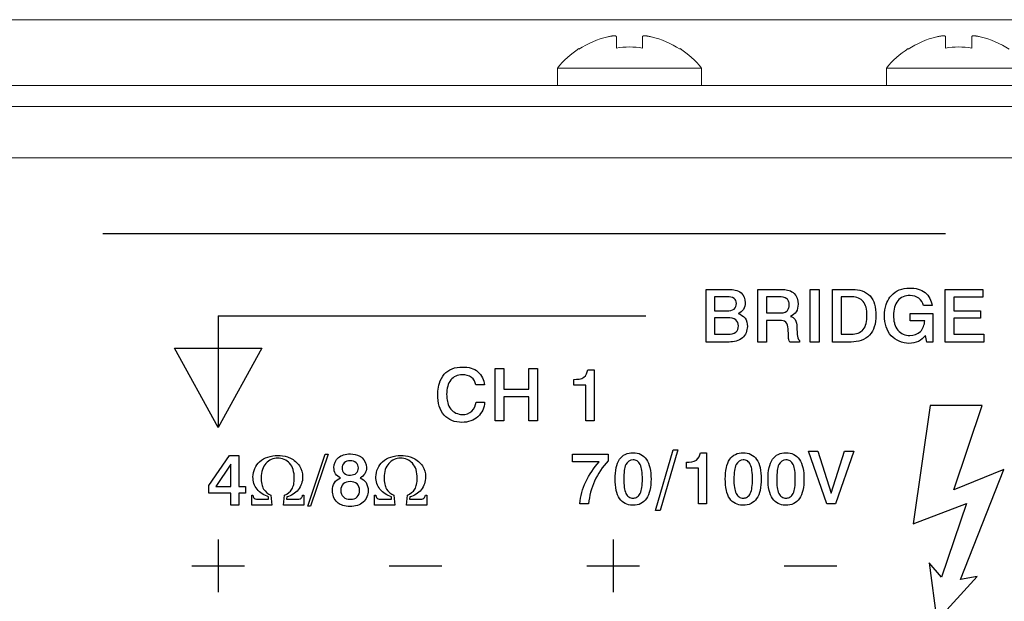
# Model space of a CAD drawing. Header units: inches. Extents: x 0 to 54.8, y -1.5 to 18.4.
# Tile 34 of 43: x 42.4 to 43.9, y 0.8 to 1.7. Entities that reach past the tile are written whole.
import ezdxf

# ---------------------------------------------------------------- set-up
doc = ezdxf.new("R2010")
doc.units = ezdxf.units.IN
doc.header["$MEASUREMENT"] = 0
doc.layers.get('0').update_dxf_attribs({"color": 8})
doc.layers.add('SCREEN', color=5, linetype='Continuous')

msp = doc.modelspace()

# ---------------------------------------------------------------- linework, layer by layer
at = {"lineweight": 5}
for points in [[(36.7988, 1.7), (36.7988, 1.7), (53.8928, 1.7), (53.8928, 1.7)], [(43.3129, 1.674), (43.2973, 1.6702), (43.2825, 1.6638), (43.2691, 1.655)], [(43.3133, 1.6741), (43.3132, 1.674), (43.313, 1.674), (43.3129, 1.674)], [(43.3259, 1.6569), (43.3259, 1.6569), (43.3259, 1.6744), (43.3259, 1.6744)], [(43.3657, 1.6744), (43.3657, 1.6744), (43.3657, 1.6569), (43.3657, 1.6569)], [(43.3788, 1.674), (43.3786, 1.674), (43.3785, 1.674), (43.3784, 1.6741)], [(43.4226, 1.655), (43.4092, 1.6638), (43.3944, 1.6702), (43.3788, 1.674)], [(43.8129, 1.674), (43.7973, 1.6702), (43.7825, 1.6638), (43.7691, 1.655)], [(43.8133, 1.6741), (43.8132, 1.674), (43.813, 1.674), (43.8129, 1.674)], [(43.8259, 1.6569), (43.8259, 1.6569), (43.8259, 1.6744), (43.8259, 1.6744)], [(43.8657, 1.6744), (43.8657, 1.6744), (43.8657, 1.6569), (43.8657, 1.6569)], [(43.8788, 1.674), (43.8786, 1.674), (43.8785, 1.674), (43.8784, 1.6741)], [(43.9226, 1.655), (43.9092, 1.6638), (43.8944, 1.6702), (43.8788, 1.674)], [(43.2691, 1.656), (43.2567, 1.648), (43.2456, 1.638), (43.2363, 1.6265)], [(43.2691, 1.655), (43.2691, 1.655), (43.2691, 1.656), (43.2691, 1.656)], [(43.3657, 1.6569), (43.3526, 1.6591), (43.3391, 1.6591), (43.3259, 1.6569)], [(43.4226, 1.656), (43.4226, 1.656), (43.4226, 1.655), (43.4226, 1.655)], [(43.4553, 1.6265), (43.446, 1.638), (43.435, 1.648), (43.4226, 1.656)], [(43.7691, 1.656), (43.7567, 1.648), (43.7456, 1.638), (43.7363, 1.6265)], [(43.7691, 1.655), (43.7691, 1.655), (43.7691, 1.656), (43.7691, 1.656)], [(43.8657, 1.6569), (43.8526, 1.6591), (43.8391, 1.6591), (43.8259, 1.6569)], [(43.2363, 1.6265), (43.2363, 1.6265), (43.2363, 1.6), (43.2363, 1.6)], [(43.2363, 1.6265), (43.2363, 1.6265), (43.4553, 1.6265), (43.4553, 1.6265)], [(43.4553, 1.6265), (43.4553, 1.6265), (43.4553, 1.6), (43.4553, 1.6)], [(43.7363, 1.6265), (43.7363, 1.6265), (43.7363, 1.6), (43.7363, 1.6)], [(43.7363, 1.6265), (43.7363, 1.6265), (43.9553, 1.6265), (43.9553, 1.6265)], [(53.8448, 1.6), (53.8448, 1.6), (36.8468, 1.6), (36.8468, 1.6)], [(53.8448, 1.568), (53.8448, 1.568), (36.8468, 1.568), (36.8468, 1.568)], [(36.9238, 1.49), (36.9238, 1.49), (53.7678, 1.49), (53.7678, 1.49)]]:
    msp.add_open_spline(points, degree=3, dxfattribs=at)
for points, knots in [([(43.3259, 1.6744), (43.3259, 1.6745), (43.3259, 1.6745), (43.3259, 1.6746), (43.3259, 1.6746), (43.3259, 1.6746), (43.3258, 1.6746), (43.3258, 1.6747), (43.3258, 1.6747), (43.3258, 1.6747), (43.3257, 1.6748), (43.3257, 1.6748), (43.3257, 1.6748), (43.3257, 1.6748), (43.3256, 1.6749), (43.3256, 1.6749), (43.3256, 1.6749), (43.3255, 1.675), (43.3254, 1.675), (43.3253, 1.6751), (43.3253, 1.6751), (43.3251, 1.6751), (43.325, 1.6752), (43.3248, 1.6752), (43.3248, 1.6752), (43.3247, 1.6752), (43.3245, 1.6753), (43.3243, 1.6753), (43.3243, 1.6753), (43.3241, 1.6753), (43.3239, 1.6753), (43.3236, 1.6754), (43.3236, 1.6754), (43.3234, 1.6754), (43.3231, 1.6754), (43.3229, 1.6754), (43.3229, 1.6754), (43.3226, 1.6754), (43.3223, 1.6754), (43.3221, 1.6754), (43.3221, 1.6754), (43.3218, 1.6754), (43.3214, 1.6754), (43.3211, 1.6753), (43.3211, 1.6753), (43.3208, 1.6753), (43.3205, 1.6753), (43.3202, 1.6753), (43.3202, 1.6753), (43.3198, 1.6752), (43.3194, 1.6752), (43.3191, 1.6751), (43.3191, 1.6751), (43.3187, 1.6751), (43.3184, 1.675), (43.318, 1.675), (43.318, 1.675), (43.3172, 1.6749), (43.3164, 1.6747), (43.3157, 1.6746), (43.3157, 1.6746), (43.3149, 1.6744), (43.3141, 1.6743), (43.3133, 1.6741)], [0, 0, 0, 0, 0.0625, 0.0625, 0.0625, 0.0625, 0.125, 0.125, 0.125, 0.125, 0.1875, 0.1875, 0.1875, 0.1875, 0.25, 0.25, 0.25, 0.25, 0.3125, 0.3125, 0.3125, 0.3125, 0.375, 0.375, 0.375, 0.375, 0.4375, 0.4375, 0.4375, 0.4375, 0.5, 0.5, 0.5, 0.5, 0.5625, 0.5625, 0.5625, 0.5625, 0.625, 0.625, 0.625, 0.625, 0.6875, 0.6875, 0.6875, 0.6875, 0.75, 0.75, 0.75, 0.75, 0.8125, 0.8125, 0.8125, 0.8125, 0.875, 0.875, 0.875, 0.875, 0.9375, 0.9375, 0.9375, 0.9375, 1, 1, 1, 1]), ([(43.3784, 1.6741), (43.3776, 1.6743), (43.3768, 1.6744), (43.376, 1.6746), (43.376, 1.6746), (43.3752, 1.6747), (43.3744, 1.6749), (43.3737, 1.675), (43.3737, 1.675), (43.3733, 1.675), (43.3729, 1.6751), (43.3726, 1.6751), (43.3726, 1.6751), (43.3722, 1.6752), (43.3719, 1.6752), (43.3715, 1.6753), (43.3715, 1.6753), (43.3712, 1.6753), (43.3708, 1.6753), (43.3705, 1.6753), (43.3705, 1.6753), (43.3702, 1.6754), (43.3699, 1.6754), (43.3696, 1.6754), (43.3696, 1.6754), (43.3693, 1.6754), (43.369, 1.6754), (43.3688, 1.6754), (43.3688, 1.6754), (43.3685, 1.6754), (43.3683, 1.6754), (43.368, 1.6754), (43.368, 1.6754), (43.3678, 1.6753), (43.3676, 1.6753), (43.3674, 1.6753), (43.3674, 1.6753), (43.3672, 1.6753), (43.367, 1.6752), (43.3668, 1.6752), (43.3668, 1.6752), (43.3667, 1.6752), (43.3665, 1.6751), (43.3664, 1.6751), (43.3664, 1.6751), (43.3663, 1.675), (43.3662, 1.675), (43.3661, 1.6749), (43.3661, 1.6749), (43.366, 1.6749), (43.366, 1.6748), (43.3659, 1.6748), (43.3659, 1.6748), (43.3659, 1.6748), (43.3659, 1.6747), (43.3659, 1.6747), (43.3659, 1.6747), (43.3658, 1.6746), (43.3658, 1.6746), (43.3658, 1.6746), (43.3658, 1.6746), (43.3658, 1.6745), (43.3658, 1.6745), (43.3658, 1.6744)], [0, 0, 0, 0, 0.0625, 0.0625, 0.0625, 0.0625, 0.125, 0.125, 0.125, 0.125, 0.1875, 0.1875, 0.1875, 0.1875, 0.25, 0.25, 0.25, 0.25, 0.3125, 0.3125, 0.3125, 0.3125, 0.375, 0.375, 0.375, 0.375, 0.4375, 0.4375, 0.4375, 0.4375, 0.5, 0.5, 0.5, 0.5, 0.5625, 0.5625, 0.5625, 0.5625, 0.625, 0.625, 0.625, 0.625, 0.6875, 0.6875, 0.6875, 0.6875, 0.75, 0.75, 0.75, 0.75, 0.8125, 0.8125, 0.8125, 0.8125, 0.875, 0.875, 0.875, 0.875, 0.9375, 0.9375, 0.9375, 0.9375, 1, 1, 1, 1]), ([(43.8259, 1.6744), (43.8259, 1.6745), (43.8259, 1.6745), (43.8259, 1.6746), (43.8259, 1.6746), (43.8259, 1.6746), (43.8258, 1.6746), (43.8258, 1.6747), (43.8258, 1.6747), (43.8258, 1.6747), (43.8257, 1.6748), (43.8257, 1.6748), (43.8257, 1.6748), (43.8257, 1.6748), (43.8256, 1.6749), (43.8256, 1.6749), (43.8256, 1.6749), (43.8255, 1.675), (43.8254, 1.675), (43.8253, 1.6751), (43.8253, 1.6751), (43.8251, 1.6751), (43.825, 1.6752), (43.8248, 1.6752), (43.8248, 1.6752), (43.8247, 1.6752), (43.8245, 1.6753), (43.8243, 1.6753), (43.8243, 1.6753), (43.8241, 1.6753), (43.8239, 1.6753), (43.8236, 1.6754), (43.8236, 1.6754), (43.8234, 1.6754), (43.8231, 1.6754), (43.8229, 1.6754), (43.8229, 1.6754), (43.8226, 1.6754), (43.8223, 1.6754), (43.8221, 1.6754), (43.8221, 1.6754), (43.8218, 1.6754), (43.8214, 1.6754), (43.8211, 1.6753), (43.8211, 1.6753), (43.8208, 1.6753), (43.8205, 1.6753), (43.8202, 1.6753), (43.8202, 1.6753), (43.8198, 1.6752), (43.8194, 1.6752), (43.8191, 1.6751), (43.8191, 1.6751), (43.8187, 1.6751), (43.8184, 1.675), (43.818, 1.675), (43.818, 1.675), (43.8172, 1.6749), (43.8164, 1.6747), (43.8157, 1.6746), (43.8157, 1.6746), (43.8149, 1.6744), (43.8141, 1.6743), (43.8133, 1.6741)], [0, 0, 0, 0, 0.0625, 0.0625, 0.0625, 0.0625, 0.125, 0.125, 0.125, 0.125, 0.1875, 0.1875, 0.1875, 0.1875, 0.25, 0.25, 0.25, 0.25, 0.3125, 0.3125, 0.3125, 0.3125, 0.375, 0.375, 0.375, 0.375, 0.4375, 0.4375, 0.4375, 0.4375, 0.5, 0.5, 0.5, 0.5, 0.5625, 0.5625, 0.5625, 0.5625, 0.625, 0.625, 0.625, 0.625, 0.6875, 0.6875, 0.6875, 0.6875, 0.75, 0.75, 0.75, 0.75, 0.8125, 0.8125, 0.8125, 0.8125, 0.875, 0.875, 0.875, 0.875, 0.9375, 0.9375, 0.9375, 0.9375, 1, 1, 1, 1]), ([(43.8784, 1.6741), (43.8776, 1.6743), (43.8768, 1.6744), (43.876, 1.6746), (43.876, 1.6746), (43.8752, 1.6747), (43.8744, 1.6749), (43.8737, 1.675), (43.8737, 1.675), (43.8733, 1.675), (43.8729, 1.6751), (43.8726, 1.6751), (43.8726, 1.6751), (43.8722, 1.6752), (43.8719, 1.6752), (43.8715, 1.6753), (43.8715, 1.6753), (43.8712, 1.6753), (43.8708, 1.6753), (43.8705, 1.6753), (43.8705, 1.6753), (43.8702, 1.6754), (43.8699, 1.6754), (43.8696, 1.6754), (43.8696, 1.6754), (43.8693, 1.6754), (43.869, 1.6754), (43.8688, 1.6754), (43.8688, 1.6754), (43.8685, 1.6754), (43.8683, 1.6754), (43.868, 1.6754), (43.868, 1.6754), (43.8678, 1.6753), (43.8676, 1.6753), (43.8674, 1.6753), (43.8674, 1.6753), (43.8672, 1.6753), (43.867, 1.6752), (43.8668, 1.6752), (43.8668, 1.6752), (43.8667, 1.6752), (43.8665, 1.6751), (43.8664, 1.6751), (43.8664, 1.6751), (43.8663, 1.675), (43.8662, 1.675), (43.8661, 1.6749), (43.8661, 1.6749), (43.866, 1.6749), (43.866, 1.6748), (43.8659, 1.6748), (43.8659, 1.6748), (43.8659, 1.6748), (43.8659, 1.6747), (43.8659, 1.6747), (43.8659, 1.6747), (43.8658, 1.6746), (43.8658, 1.6746), (43.8658, 1.6746), (43.8658, 1.6746), (43.8658, 1.6745), (43.8658, 1.6745), (43.8658, 1.6744)], [0, 0, 0, 0, 0.0625, 0.0625, 0.0625, 0.0625, 0.125, 0.125, 0.125, 0.125, 0.1875, 0.1875, 0.1875, 0.1875, 0.25, 0.25, 0.25, 0.25, 0.3125, 0.3125, 0.3125, 0.3125, 0.375, 0.375, 0.375, 0.375, 0.4375, 0.4375, 0.4375, 0.4375, 0.5, 0.5, 0.5, 0.5, 0.5625, 0.5625, 0.5625, 0.5625, 0.625, 0.625, 0.625, 0.625, 0.6875, 0.6875, 0.6875, 0.6875, 0.75, 0.75, 0.75, 0.75, 0.8125, 0.8125, 0.8125, 0.8125, 0.875, 0.875, 0.875, 0.875, 0.9375, 0.9375, 0.9375, 0.9375, 1, 1, 1, 1]), ([(43.3259, 1.6744), (43.3259, 1.6744), (43.3259, 1.6744), (43.3259, 1.6744), (43.3259, 1.6744), (43.3259, 1.6744), (43.3259, 1.6744), (43.3259, 1.6744)], [0, 0, 0, 0, 0.5, 0.5, 0.5, 0.5, 1, 1, 1, 1]), ([(43.3658, 1.6744), (43.3657, 1.6744), (43.3657, 1.6744), (43.3657, 1.6744), (43.3657, 1.6744), (43.3657, 1.6744), (43.3657, 1.6744), (43.3657, 1.6744)], [0, 0, 0, 0, 0.5, 0.5, 0.5, 0.5, 1, 1, 1, 1]), ([(43.8259, 1.6744), (43.8259, 1.6744), (43.8259, 1.6744), (43.8259, 1.6744), (43.8259, 1.6744), (43.8259, 1.6744), (43.8259, 1.6744), (43.8259, 1.6744)], [0, 0, 0, 0, 0.5, 0.5, 0.5, 0.5, 1, 1, 1, 1]), ([(43.8658, 1.6744), (43.8657, 1.6744), (43.8657, 1.6744), (43.8657, 1.6744), (43.8657, 1.6744), (43.8657, 1.6744), (43.8657, 1.6744), (43.8657, 1.6744)], [0, 0, 0, 0, 0.5, 0.5, 0.5, 0.5, 1, 1, 1, 1])]:
    msp.add_open_spline(points, degree=3, knots=knots, dxfattribs=at)
at = {"layer": 'SCREEN', "linetype": 'Continuous'}
for p, q in [((42.5459, 1.375), (43.8259, 1.375)), ((43.4621, 1.29), (43.4967, 1.29)), ((43.4621, 1.2101), (43.4621, 1.29)), ((43.5408, 1.29), (43.5752, 1.29)), ((43.5408, 1.2101), (43.5408, 1.29)), ((43.5752, 1.29), (43.5794, 1.2899)), ((43.6204, 1.29), (43.6338, 1.29)), ((43.6204, 1.2101), (43.6204, 1.29)), ((43.6338, 1.29), (43.6338, 1.2101)), ((43.6541, 1.29), (43.685, 1.29)), ((43.6541, 1.2101), (43.6541, 1.29)), ((43.8254, 1.29), (43.8827, 1.29)), ((43.8254, 1.2101), (43.8254, 1.29)), ((43.8827, 1.29), (43.8827, 1.2783)), ((43.4944, 1.2789), (43.4751, 1.2789)), ((43.4751, 1.2789), (43.4751, 1.2575)), ((43.5732, 1.2788), (43.5538, 1.2788)), ((43.5538, 1.2788), (43.5538, 1.2542)), ((43.6845, 1.2787), (43.6672, 1.2787)), ((43.6672, 1.2787), (43.6672, 1.2219)), ((43.8827, 1.2783), (43.8385, 1.2783)), ((43.8385, 1.2783), (43.8385, 1.2574)), ((43.4751, 1.2575), (43.4939, 1.2575)), ((43.8056, 1.2656), (43.7924, 1.2656)), ((43.8385, 1.2574), (43.8793, 1.2574)), ((43.8793, 1.2574), (43.8793, 1.2463)), ((42.7209, 1.25), (43.3709, 1.25)), ((42.7209, 1.25), (42.7209, 1.08)), ((43.4952, 1.2467), (43.4751, 1.2467)), ((43.4751, 1.2467), (43.4751, 1.2219)), ((43.5538, 1.2542), (43.5729, 1.2542)), ((43.5741, 1.243), (43.5539, 1.243)), ((43.5539, 1.243), (43.5539, 1.2101)), ((43.7724, 1.2533), (43.8065, 1.2533)), ((43.7724, 1.2422), (43.7724, 1.2533)), ((43.7943, 1.2422), (43.7724, 1.2422)), ((43.8065, 1.2533), (43.8065, 1.2101)), ((43.8793, 1.2463), (43.8385, 1.2463)), ((43.8385, 1.2463), (43.8385, 1.2221)), ((43.5872, 1.2206), (43.5868, 1.2302)), ((43.6001, 1.2331), (43.6008, 1.2217)), ((43.4751, 1.2219), (43.4959, 1.2219)), ((43.6041, 1.2125), (43.6041, 1.2101)), ((43.6672, 1.2219), (43.6835, 1.2219)), ((43.7977, 1.2101), (43.7955, 1.2202)), ((43.8385, 1.2221), (43.8842, 1.2221)), ((43.8842, 1.2221), (43.8842, 1.2101)), ((42.6545, 1.2007), (42.7873, 1.2007)), ((42.7209, 1.08), (42.6545, 1.2007)), ((42.7873, 1.2007), (42.7209, 1.08)), ((43.4971, 1.2101), (43.4621, 1.2101)), ((43.5539, 1.2101), (43.5408, 1.2101)), ((43.6041, 1.2101), (43.5892, 1.2101)), ((43.6338, 1.2101), (43.6204, 1.2101)), ((43.6828, 1.2101), (43.6541, 1.2101)), ((43.8065, 1.2101), (43.7977, 1.2101)), ((43.8842, 1.2101), (43.8254, 1.2101)), ((43.1417, 1.17), (43.155, 1.17)), ((43.1417, 1.0901), (43.1417, 1.17)), ((43.155, 1.17), (43.155, 1.1386)), ((43.1928, 1.17), (43.2061, 1.17)), ((43.1928, 1.1386), (43.1928, 1.17)), ((43.2061, 1.17), (43.2061, 1.0901)), ((43.2824, 1.1678), (43.2921, 1.1678)), ((43.2921, 1.1678), (43.2921, 1.0901)), ((43.2614, 1.1443), (43.2614, 1.1533)), ((43.1254, 1.145), (43.1123, 1.145)), ((43.155, 1.1386), (43.1928, 1.1386)), ((43.2796, 1.1443), (43.2614, 1.1443)), ((43.2796, 1.0901), (43.2796, 1.1443)), ((43.1928, 1.1267), (43.155, 1.1267)), ((43.155, 1.1267), (43.155, 1.0901)), ((43.1928, 1.0901), (43.1928, 1.1267)), ((43.1127, 1.1188), (43.1257, 1.1188)), ((43.8027, 1.1138), (43.777, 0.9339)), ((43.8817, 1.1138), (43.8027, 1.1138)), ((43.8385, 0.9853), (43.8817, 1.1138)), ((43.155, 1.0901), (43.1417, 1.0901)), ((43.2061, 1.0901), (43.1928, 1.0901)), ((43.2921, 1.0901), (43.2796, 1.0901)), ((42.7066, 0.9918), (42.7382, 1.0377)), ((42.7382, 1.0377), (42.7522, 1.0377)), ((42.7522, 1.0377), (42.7522, 0.9907)), ((42.857, 0.9608), (42.8836, 1.0394)), ((42.8879, 1.0394), (42.8613, 0.9608)), ((42.8836, 1.0394), (42.8879, 1.0394)), ((43.2595, 1.0396), (43.3134, 1.0396)), ((43.2595, 1.0282), (43.2595, 1.0396)), ((43.3134, 1.0396), (43.3134, 1.0293)), ((43.3854, 0.9539), (43.4124, 1.0461)), ((43.4195, 1.0461), (43.3924, 0.9539)), ((43.4124, 1.0461), (43.4195, 1.0461)), ((43.4535, 1.0418), (43.4631, 1.0418)), ((43.4631, 1.0418), (43.4631, 0.9642)), ((43.6177, 1.0441), (43.632, 1.0441)), ((43.6455, 0.9642), (43.6177, 1.0441)), ((43.632, 1.0441), (43.6522, 0.9803)), ((43.6522, 0.9803), (43.6723, 1.0441)), ((43.6865, 1.0441), (43.6588, 0.9642)), ((43.6723, 1.0441), (43.6865, 1.0441)), ((42.7402, 1.0246), (42.7172, 0.9906)), ((42.7402, 0.9906), (42.7402, 1.0246)), ((43.2999, 1.0282), (43.2595, 1.0282)), ((43.4325, 1.0184), (43.4325, 1.0274)), ((43.4507, 1.0184), (43.4325, 1.0184)), ((43.4507, 0.9642), (43.4507, 1.0184)), ((43.9147, 1.0165), (43.8385, 0.9853)), ((43.8488, 0.8493), (43.9147, 1.0165)), ((42.7066, 0.9804), (42.7066, 0.9918)), ((42.7172, 0.9906), (42.7402, 0.9906)), ((42.7522, 0.9907), (42.7623, 0.9907)), ((42.7623, 0.9907), (42.7623, 0.9804)), ((42.74, 0.9804), (42.7066, 0.9804)), ((42.74, 0.9623), (42.74, 0.9804)), ((42.7623, 0.9804), (42.7522, 0.9804)), ((42.7522, 0.9804), (42.7522, 0.9623)), ((42.7719, 0.9774), (42.7739, 0.9774)), ((42.7719, 0.9623), (42.7719, 0.9774)), ((42.7977, 0.971), (42.7977, 0.9748)), ((42.8012, 0.9774), (42.8025, 0.9623)), ((42.8204, 0.9623), (42.8218, 0.9774)), ((42.8254, 0.9748), (42.825, 0.971)), ((42.8492, 0.9774), (42.8512, 0.9774)), ((42.8512, 0.9774), (42.8512, 0.9623)), ((42.9587, 0.9774), (42.9606, 0.9774)), ((42.9587, 0.9623), (42.9587, 0.9774)), ((42.9844, 0.971), (42.9844, 0.9748)), ((42.9879, 0.9774), (42.9893, 0.9623)), ((43.0072, 0.9623), (43.0085, 0.9774)), ((43.0122, 0.9748), (43.0118, 0.971)), ((43.0359, 0.9774), (43.038, 0.9774)), ((43.038, 0.9774), (43.038, 0.9623)), ((42.7522, 0.9623), (42.74, 0.9623)), ((42.8025, 0.9623), (42.7719, 0.9623)), ((42.783, 0.971), (42.7977, 0.971)), ((42.8512, 0.9623), (42.8204, 0.9623)), ((42.825, 0.971), (42.8399, 0.971)), ((42.8613, 0.9608), (42.857, 0.9608)), ((42.9893, 0.9623), (42.9587, 0.9623)), ((42.9698, 0.971), (42.9844, 0.971)), ((43.038, 0.9623), (43.0072, 0.9623)), ((43.0118, 0.971), (43.0267, 0.971)), ((43.2837, 0.9642), (43.2703, 0.9642)), ((43.4631, 0.9642), (43.4507, 0.9642)), ((43.6588, 0.9642), (43.6455, 0.9642)), ((43.777, 0.9339), (43.8579, 0.9648)), ((43.8579, 0.9648), (43.8198, 0.8529)), ((43.3924, 0.9539), (43.3854, 0.9539)), ((42.7209, 0.9099), (42.7209, 0.8299)), ((43.3209, 0.9099), (43.3209, 0.8299)), ((42.6809, 0.8701), (42.7609, 0.8701)), ((42.9809, 0.8699), (43.0609, 0.8699)), ((43.2809, 0.8701), (43.3609, 0.8701)), ((43.5809, 0.8699), (43.6609, 0.8699)), ((43.8198, 0.8529), (43.8009, 0.8747)), ((43.8009, 0.8747), (43.8126, 0.7863)), ((43.8126, 0.7863), (43.874, 0.8535)), ((43.874, 0.8535), (43.8488, 0.8493))]:
    msp.add_line(p, q, dxfattribs=at)
for points, knots in [([(43.4967, 1.29), (43.5031, 1.29), (43.5169, 1.2885), (43.523, 1.2717), (43.5199, 1.2592), (43.5141, 1.2545), (43.511, 1.2533)], [0, 0, 0, 0, 0.343778, 0.634763, 0.820336, 1, 1, 1, 1]), ([(43.5794, 1.2899), (43.5853, 1.2899), (43.5982, 1.2862), (43.6032, 1.2694), (43.6004, 1.2557), (43.5939, 1.2504), (43.5905, 1.2491)], [0, 0, 0, 0, 0.304028, 0.60358, 0.81062, 1, 1, 1, 1]), ([(43.685, 1.29), (43.6944, 1.29), (43.7104, 1.2855), (43.7193, 1.2667), (43.7208, 1.2504), (43.7191, 1.2338), (43.7091, 1.215), (43.6927, 1.2101), (43.6828, 1.2101)], [0, 0, 0, 0, 0.232527, 0.348446, 0.49253, 0.635252, 0.755415, 1, 1, 1, 1]), ([(43.7415, 1.278), (43.7422, 1.2789), (43.7461, 1.2837), (43.7556, 1.2905), (43.7705, 1.2928), (43.7841, 1.2912), (43.7987, 1.2843), (43.8046, 1.2729), (43.8056, 1.2656)], [0, 0, 0, 0, 0.042325, 0.224841, 0.41963, 0.582008, 0.725359, 1, 1, 1, 1]), ([(43.4939, 1.2575), (43.4977, 1.2575), (43.5056, 1.2581), (43.5096, 1.2685), (43.5054, 1.2784), (43.498, 1.2789), (43.4944, 1.2789)], [0, 0, 0, 0, 0.284555, 0.516818, 0.728491, 1, 1, 1, 1]), ([(43.5729, 1.2542), (43.577, 1.2542), (43.5836, 1.2546), (43.5882, 1.2612), (43.5887, 1.2666), (43.5882, 1.272), (43.5837, 1.2784), (43.5772, 1.2788), (43.5732, 1.2788)], [0, 0, 0, 0, 0.274045, 0.378509, 0.505492, 0.629697, 0.731991, 1, 1, 1, 1]), ([(43.6835, 1.2219), (43.6898, 1.2219), (43.7008, 1.2254), (43.7061, 1.239), (43.707, 1.2507), (43.706, 1.2623), (43.7007, 1.2749), (43.6905, 1.2787), (43.6845, 1.2787)], [0, 0, 0, 0, 0.23157, 0.354084, 0.513911, 0.661202, 0.779551, 1, 1, 1, 1]), ([(43.7955, 1.2202), (43.7927, 1.2164), (43.7851, 1.2099), (43.7656, 1.206), (43.7448, 1.2146), (43.7347, 1.2333), (43.7326, 1.2501), (43.7345, 1.2658), (43.7391, 1.2747), (43.7415, 1.278)], [0, 0, 0, 0, 0.117666, 0.239521, 0.482689, 0.6113, 0.754566, 0.899819, 1, 1, 1, 1]), ([(43.7924, 1.2656), (43.7915, 1.2698), (43.7864, 1.2785), (43.7732, 1.2815), (43.7615, 1.2796), (43.7527, 1.273), (43.7477, 1.2626), (43.7466, 1.2509), (43.7473, 1.2427), (43.7483, 1.2391)], [0, 0, 0, 0, 0.157552, 0.326179, 0.456834, 0.576987, 0.707106, 0.863103, 1, 1, 1, 1]), ([(43.4959, 1.2219), (43.4999, 1.2219), (43.5085, 1.2229), (43.5127, 1.2344), (43.5083, 1.2461), (43.4994, 1.2467), (43.4952, 1.2467)], [0, 0, 0, 0, 0.266739, 0.494646, 0.718119, 1, 1, 1, 1]), ([(43.511, 1.2533), (43.515, 1.2521), (43.523, 1.2472), (43.5266, 1.2318), (43.5192, 1.2132), (43.5042, 1.2101), (43.4971, 1.2101)], [0, 0, 0, 0, 0.190084, 0.3889, 0.674868, 1, 1, 1, 1]), ([(43.5868, 1.2302), (43.5866, 1.2338), (43.5856, 1.2421), (43.5773, 1.243), (43.5741, 1.243)], [0, 0, 0, 0, 0.522643, 1, 1, 1, 1]), ([(43.5905, 1.2491), (43.5932, 1.2482), (43.5995, 1.2442), (43.5999, 1.2369), (43.6001, 1.2331)], [0, 0, 0, 0, 0.432303, 1, 1, 1, 1]), ([(43.7483, 1.2391), (43.7484, 1.2386), (43.7495, 1.2346), (43.7542, 1.2246), (43.7708, 1.2174), (43.7899, 1.2241), (43.7941, 1.2364), (43.7943, 1.2422)], [0, 0, 0, 0, 0.021222, 0.183935, 0.482856, 0.738008, 1, 1, 1, 1]), ([(43.5892, 1.2101), (43.5886, 1.2113), (43.5874, 1.2148), (43.5873, 1.2184), (43.5872, 1.2206)], [0, 0, 0, 0, 0.366516, 1, 1, 1, 1]), ([(43.0547, 1.1354), (43.055, 1.1396), (43.0566, 1.1487), (43.0634, 1.1616), (43.0765, 1.1707), (43.0913, 1.1727), (43.105, 1.1712), (43.1194, 1.164), (43.1248, 1.1524), (43.1254, 1.145)], [0, 0, 0, 0, 0.118575, 0.263466, 0.401895, 0.554547, 0.67949, 0.789397, 1, 1, 1, 1]), ([(43.2614, 1.1533), (43.2666, 1.1533), (43.2774, 1.1537), (43.2819, 1.1637), (43.2824, 1.1678)], [0, 0, 0, 0, 0.552261, 1, 1, 1, 1]), ([(43.1123, 1.145), (43.1117, 1.1493), (43.1067, 1.1583), (43.0933, 1.1609), (43.0818, 1.1592), (43.0735, 1.1527), (43.0688, 1.1425), (43.0678, 1.1319), (43.0683, 1.1248), (43.0687, 1.122)], [0, 0, 0, 0, 0.163438, 0.346388, 0.477326, 0.598165, 0.730956, 0.891459, 1, 1, 1, 1]), ([(43.1257, 1.1188), (43.1255, 1.1106), (43.1197, 1.0978), (43.1047, 1.0892), (43.0907, 1.0872), (43.0759, 1.0894), (43.0633, 1.0986), (43.0557, 1.113), (43.0543, 1.1259), (43.0546, 1.1336), (43.0547, 1.1354)], [0, 0, 0, 0, 0.205268, 0.311903, 0.426286, 0.556986, 0.677857, 0.806027, 0.955011, 1, 1, 1, 1]), ([(43.0687, 1.122), (43.069, 1.1206), (43.07, 1.1156), (43.0748, 1.1048), (43.0905, 1.0976), (43.1078, 1.1032), (43.1124, 1.1138), (43.1127, 1.1188)], [0, 0, 0, 0, 0.065989, 0.232855, 0.529522, 0.767069, 1, 1, 1, 1]), ([(42.7977, 0.9748), (42.791, 0.9768), (42.7782, 0.9843), (42.771, 1.0069), (42.7821, 1.0324), (42.8067, 1.0388), (42.8214, 1.0369), (42.8262, 1.0354)], [0, 0, 0, 0, 0.190617, 0.372063, 0.601197, 0.864509, 1, 1, 1, 1]), ([(42.8218, 0.9774), (42.8262, 0.9793), (42.8327, 0.984), (42.8362, 0.9942), (42.8369, 1.0043), (42.8358, 1.0157), (42.8288, 1.029), (42.8147, 1.0352), (42.8047, 1.0329), (42.8016, 1.0315)], [0, 0, 0, 0, 0.169782, 0.258816, 0.370667, 0.525, 0.654182, 0.885622, 1, 1, 1, 1]), ([(42.8262, 1.0354), (42.8277, 1.0349), (42.8349, 1.032), (42.846, 1.0231), (42.8512, 1.004), (42.8448, 0.9841), (42.832, 0.9763), (42.8254, 0.9748)], [0, 0, 0, 0, 0.061003, 0.281793, 0.496756, 0.750681, 1, 1, 1, 1]), ([(42.9067, 1.0036), (42.9038, 1.005), (42.8983, 1.0093), (42.8956, 1.0215), (42.9007, 1.0339), (42.9119, 1.0392), (42.923, 1.0406), (42.9318, 1.0391), (42.936, 1.0368)], [0, 0, 0, 0, 0.139079, 0.277259, 0.516125, 0.645003, 0.795247, 1, 1, 1, 1]), ([(42.936, 1.0368), (42.9373, 1.0361), (42.9431, 1.0322), (42.9477, 1.0216), (42.9449, 1.0094), (42.9395, 1.005), (42.9366, 1.0036)], [0, 0, 0, 0, 0.110546, 0.518624, 0.758751, 1, 1, 1, 1]), ([(42.9844, 0.9748), (42.9777, 0.9768), (42.9649, 0.9843), (42.9578, 1.0069), (42.9689, 1.0324), (42.9935, 1.0388), (43.0082, 1.0369), (43.0129, 1.0354)], [0, 0, 0, 0, 0.190617, 0.372063, 0.601197, 0.864509, 1, 1, 1, 1]), ([(43.0085, 0.9774), (43.013, 0.9793), (43.0195, 0.984), (43.023, 0.9942), (43.0237, 1.0043), (43.0226, 1.0157), (43.0155, 1.029), (43.0015, 1.0352), (42.9914, 1.0329), (42.9884, 1.0315)], [0, 0, 0, 0, 0.169782, 0.258816, 0.370667, 0.525, 0.654182, 0.885622, 1, 1, 1, 1]), ([(43.0129, 1.0354), (43.0145, 1.0349), (43.0216, 1.032), (43.0328, 1.0231), (43.0379, 1.004), (43.0316, 0.9841), (43.0188, 0.9763), (43.0122, 0.9748)], [0, 0, 0, 0, 0.061003, 0.281793, 0.496756, 0.750681, 1, 1, 1, 1]), ([(43.35, 0.962), (43.3463, 0.9621), (43.3388, 0.9636), (43.3296, 0.9721), (43.3248, 0.9857), (43.3236, 1.0019), (43.3248, 1.0181), (43.3296, 1.0318), (43.3392, 1.0405), (43.3471, 1.0418), (43.3512, 1.0418)], [0, 0, 0, 0, 0.101193, 0.206681, 0.332283, 0.494666, 0.657017, 0.78231, 0.887466, 1, 1, 1, 1]), ([(43.3512, 1.0418), (43.3554, 1.0418), (43.3634, 1.0404), (43.373, 1.0317), (43.3778, 1.018), (43.379, 1.0018), (43.3778, 0.9857), (43.373, 0.9721), (43.3634, 0.9633), (43.355, 0.9619), (43.3504, 0.962), (43.35, 0.962)], [0, 0, 0, 0, 0.110296, 0.213571, 0.336415, 0.495028, 0.652831, 0.775322, 0.878594, 0.989022, 1, 1, 1, 1]), ([(43.4325, 1.0274), (43.4377, 1.0274), (43.4484, 1.0277), (43.4529, 1.0377), (43.4535, 1.0418)], [0, 0, 0, 0, 0.552261, 1, 1, 1, 1]), ([(43.5173, 0.962), (43.5136, 0.9621), (43.5062, 0.9636), (43.4969, 0.9721), (43.4921, 0.9857), (43.491, 1.0019), (43.4921, 1.0181), (43.4969, 1.0318), (43.5065, 1.0405), (43.5145, 1.0418), (43.5186, 1.0418)], [0, 0, 0, 0, 0.101193, 0.206681, 0.332283, 0.494666, 0.657017, 0.78231, 0.887466, 1, 1, 1, 1]), ([(43.5186, 1.0418), (43.5227, 1.0418), (43.5307, 1.0404), (43.5403, 1.0317), (43.5452, 1.018), (43.5463, 1.0018), (43.5452, 0.9857), (43.5403, 0.9721), (43.5307, 0.9633), (43.5223, 0.9619), (43.5177, 0.962), (43.5173, 0.962)], [0, 0, 0, 0, 0.110296, 0.213571, 0.336415, 0.495028, 0.652831, 0.775322, 0.878594, 0.989022, 1, 1, 1, 1]), ([(43.5823, 0.962), (43.5786, 0.9621), (43.5712, 0.9636), (43.5619, 0.9721), (43.5571, 0.9857), (43.556, 1.0019), (43.5571, 1.0181), (43.5619, 1.0318), (43.5715, 1.0405), (43.5795, 1.0418), (43.5836, 1.0418)], [0, 0, 0, 0, 0.101193, 0.206681, 0.332283, 0.494666, 0.657017, 0.78231, 0.887466, 1, 1, 1, 1]), ([(43.5836, 1.0418), (43.5877, 1.0418), (43.5957, 1.0404), (43.6053, 1.0317), (43.6102, 1.018), (43.6113, 1.0018), (43.6102, 0.9857), (43.6053, 0.9721), (43.5957, 0.9633), (43.5873, 0.9619), (43.5827, 0.962), (43.5823, 0.962)], [0, 0, 0, 0, 0.110296, 0.213571, 0.336415, 0.495028, 0.652831, 0.775322, 0.878594, 0.989022, 1, 1, 1, 1]), ([(42.8016, 1.0315), (42.7985, 1.0301), (42.7927, 1.0259), (42.7872, 1.0159), (42.7859, 1.0048), (42.7867, 0.9947), (42.7901, 0.9843), (42.7967, 0.9791), (42.8012, 0.9774)], [0, 0, 0, 0, 0.149057, 0.315676, 0.506149, 0.655816, 0.778673, 1, 1, 1, 1]), ([(42.9215, 1.0295), (42.9182, 1.0295), (42.9118, 1.028), (42.908, 1.0187), (42.9117, 1.0093), (42.9183, 1.0077), (42.9219, 1.0077), (42.9221, 1.0078)], [0, 0, 0, 0, 0.257017, 0.48865, 0.728035, 0.986943, 1, 1, 1, 1]), ([(42.9221, 1.0078), (42.9253, 1.0078), (42.9315, 1.0095), (42.9353, 1.0187), (42.9314, 1.0281), (42.9249, 1.0295), (42.9215, 1.0295)], [0, 0, 0, 0, 0.253017, 0.494374, 0.733389, 1, 1, 1, 1]), ([(42.9884, 1.0315), (42.9853, 1.0301), (42.9794, 1.0259), (42.9739, 1.0159), (42.9727, 1.0048), (42.9735, 0.9947), (42.9769, 0.9843), (42.9834, 0.9791), (42.9879, 0.9774)], [0, 0, 0, 0, 0.149057, 0.315676, 0.506149, 0.655816, 0.778673, 1, 1, 1, 1]), ([(43.2703, 0.9642), (43.2714, 0.9756), (43.2779, 0.9991), (43.2917, 1.0189), (43.2999, 1.0282)], [0, 0, 0, 0, 0.481902, 1, 1, 1, 1]), ([(43.3134, 1.0293), (43.3051, 1.0202), (43.291, 1), (43.2849, 0.9761), (43.2837, 0.9642)], [0, 0, 0, 0, 0.505965, 1, 1, 1, 1]), ([(43.3512, 1.0311), (43.3469, 1.0308), (43.3397, 1.0255), (43.3376, 1.0137), (43.3369, 1.0019), (43.3375, 0.99), (43.3396, 0.9804), (43.3444, 0.974), (43.3495, 0.9727), (43.3522, 0.9729), (43.3526, 0.9729)], [0, 0, 0, 0, 0.176813, 0.306911, 0.488318, 0.668335, 0.797367, 0.891432, 0.981756, 1, 1, 1, 1]), ([(43.3526, 0.9729), (43.3544, 0.9731), (43.3584, 0.9743), (43.363, 0.9804), (43.3651, 0.99), (43.3657, 1.0018), (43.3651, 1.0137), (43.363, 1.0234), (43.3582, 1.0298), (43.3535, 1.0312), (43.3512, 1.0311)], [0, 0, 0, 0, 0.074902, 0.171469, 0.303742, 0.489015, 0.675214, 0.808742, 0.906407, 1, 1, 1, 1]), ([(43.5186, 1.0311), (43.5142, 1.0308), (43.507, 1.0255), (43.505, 1.0137), (43.5042, 1.0019), (43.5048, 0.99), (43.507, 0.9804), (43.5117, 0.974), (43.5168, 0.9727), (43.5195, 0.9729), (43.5199, 0.9729)], [0, 0, 0, 0, 0.176813, 0.306911, 0.488318, 0.668335, 0.797367, 0.891432, 0.981756, 1, 1, 1, 1]), ([(43.5199, 0.9729), (43.5217, 0.9731), (43.5257, 0.9743), (43.5303, 0.9804), (43.5324, 0.99), (43.533, 1.0018), (43.5324, 1.0137), (43.5303, 1.0234), (43.5255, 1.0298), (43.5208, 1.0312), (43.5186, 1.0311)], [0, 0, 0, 0, 0.074902, 0.171469, 0.303742, 0.489015, 0.675214, 0.808742, 0.906407, 1, 1, 1, 1]), ([(43.5836, 1.0311), (43.5792, 1.0308), (43.572, 1.0255), (43.57, 1.0137), (43.5692, 1.0019), (43.5698, 0.99), (43.572, 0.9804), (43.5767, 0.974), (43.5818, 0.9727), (43.5845, 0.9729), (43.5849, 0.9729)], [0, 0, 0, 0, 0.176813, 0.306911, 0.488318, 0.668335, 0.797367, 0.891432, 0.981756, 1, 1, 1, 1]), ([(43.5849, 0.9729), (43.5867, 0.9731), (43.5907, 0.9743), (43.5953, 0.9804), (43.5974, 0.99), (43.598, 1.0018), (43.5974, 1.0137), (43.5953, 1.0234), (43.5905, 1.0298), (43.5858, 1.0312), (43.5836, 1.0311)], [0, 0, 0, 0, 0.074902, 0.171469, 0.303742, 0.489015, 0.675214, 0.808742, 0.906407, 1, 1, 1, 1]), ([(42.9083, 0.9624), (42.9059, 0.9634), (42.898, 0.9683), (42.893, 0.9821), (42.8963, 0.9968), (42.9031, 1.0021), (42.9067, 1.0036)], [0, 0, 0, 0, 0.154284, 0.532422, 0.769448, 1, 1, 1, 1]), ([(42.9366, 1.0036), (42.9402, 1.0022), (42.9469, 0.9968), (42.9504, 0.9822), (42.9448, 0.9675), (42.9323, 0.9609), (42.9214, 0.9596), (42.913, 0.9606), (42.9089, 0.9622), (42.9083, 0.9624)], [0, 0, 0, 0, 0.148722, 0.305594, 0.553684, 0.682527, 0.83095, 0.974786, 1, 1, 1, 1]), ([(42.9215, 0.9979), (42.9176, 0.9979), (42.91, 0.9958), (42.906, 0.9844), (42.91, 0.9732), (42.9178, 0.9709), (42.9218, 0.971), (42.922, 0.971)], [0, 0, 0, 0, 0.25283, 0.495473, 0.737315, 0.987114, 1, 1, 1, 1]), ([(42.922, 0.971), (42.9258, 0.971), (42.9333, 0.9733), (42.9373, 0.9846), (42.9331, 0.9959), (42.9255, 0.9979), (42.9215, 0.9979)], [0, 0, 0, 0, 0.248428, 0.500848, 0.742233, 1, 1, 1, 1]), ([(42.7739, 0.9774), (42.7739, 0.9758), (42.7754, 0.9712), (42.7805, 0.971), (42.783, 0.971)], [0, 0, 0, 0, 0.385456, 1, 1, 1, 1]), ([(42.8399, 0.971), (42.8423, 0.971), (42.8472, 0.9711), (42.849, 0.9756), (42.8492, 0.9774)], [0, 0, 0, 0, 0.569225, 1, 1, 1, 1]), ([(42.9606, 0.9774), (42.9607, 0.9758), (42.9621, 0.9712), (42.9672, 0.971), (42.9698, 0.971)], [0, 0, 0, 0, 0.385456, 1, 1, 1, 1]), ([(43.0267, 0.971), (43.0291, 0.971), (43.034, 0.9711), (43.0357, 0.9756), (43.0359, 0.9774)], [0, 0, 0, 0, 0.569225, 1, 1, 1, 1])]:
    msp.add_open_spline(points, degree=3, knots=knots, dxfattribs=at)
msp.add_open_spline([(43.6008, 1.2216), (43.6009, 1.2183), (43.6012, 1.214), (43.6041, 1.2125)], degree=3, dxfattribs=at)

doc.saveas('drawing.dxf')
